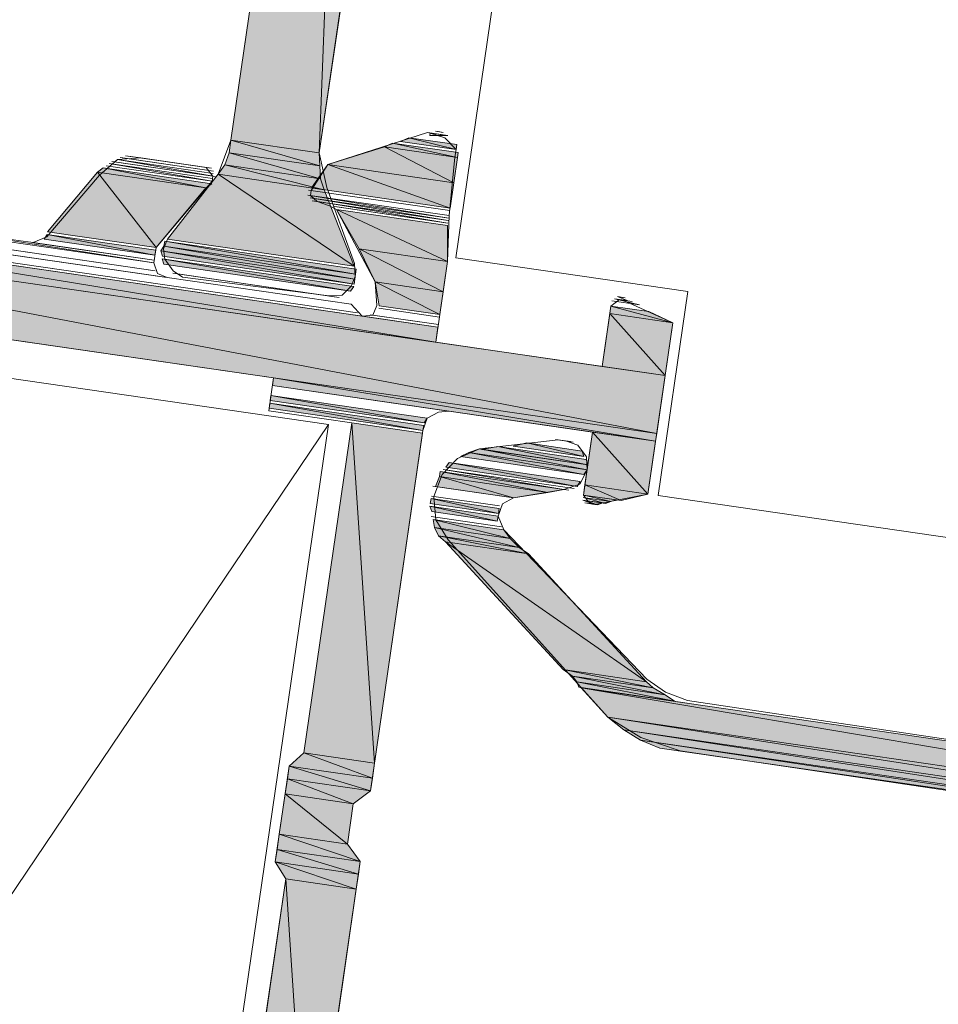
# Model space of a CAD drawing. Header units: millimetres. Extents: x 4446500 to 4448127, y 8380488 to 8381436.
# Tile 24 of 30: x 4448068 to 4448088, y 8381008 to 8381029. Entities that reach past the tile are written whole.
import ezdxf

# ---------------------------------------------------------------- set-up
doc = ezdxf.new("R2010")
doc.units = ezdxf.units.MM
doc.layers.add('Импорт в семействах', color=7, linetype='Continuous', lineweight=18)
doc.layers.add('Элементы узлов', color=7, linetype='Continuous', lineweight=18)

# ---------------------------------------------------------------- blocks, each defined once
blk = doc.blocks.new('Витражная стойка в сборе - Окно для витража_dwg-21250016-Разрез 2-2')
at = {"layer": 'Импорт в семействах'}
for points in [[(4448074.659, 8381025.946), (4448072.756, 8381026.222), (4448075.355, 8381044.109)], [(4448074.659, 8381025.946), (4448075.355, 8381044.109), (4448077.258, 8381043.832)], [(4448074.673, 8381025.666), (4448072.716, 8381025.951), (4448072.756, 8381026.222)], [(4448074.673, 8381025.666), (4448072.756, 8381026.222), (4448074.659, 8381025.946)], [(4448077.642, 8381025.845), (4448076.065, 8381026.075), (4448076.244, 8381026.16)], [(4448077.642, 8381025.845), (4448076.244, 8381026.16), (4448077.657, 8381025.954)], [(4448077.611, 8381026.017), (4448076.415, 8381026.191), (4448076.594, 8381026.275)], [(4448077.611, 8381026.017), (4448076.594, 8381026.275), (4448077.627, 8381026.125)], [(4448074.688, 8381025.386), (4448072.622, 8381025.687), (4448072.716, 8381025.951)], [(4448074.688, 8381025.386), (4448072.716, 8381025.951), (4448074.673, 8381025.666)], [(4448077.563, 8381025.302), (4448074.844, 8381025.697), (4448076.065, 8381026.075)], [(4448077.563, 8381025.302), (4448076.065, 8381026.075), (4448077.642, 8381025.845)], [(4448071.142, 8381023.904), (4448068.804, 8381024.244), (4448069.88, 8381025.53)], [(4448072.217, 8381025.19), (4448069.88, 8381025.53), (4448070.004, 8381025.623)], [(4448071.142, 8381023.904), (4448069.88, 8381025.53), (4448072.217, 8381025.19)], [(4448072.217, 8381025.19), (4448070.004, 8381025.623), (4448072.342, 8381025.283)], [(4448074.765, 8381025.153), (4448072.482, 8381025.485), (4448072.622, 8381025.687)], [(4448074.765, 8381025.153), (4448072.622, 8381025.687), (4448074.688, 8381025.386)], [(4448077.484, 8381024.758), (4448074.494, 8381025.193), (4448074.844, 8381025.697)], [(4448077.484, 8381024.758), (4448074.844, 8381025.697), (4448077.563, 8381025.302)], [(4448075.414, 8381023.505), (4448071.391, 8381024.089), (4448072.482, 8381025.485)], [(4448075.414, 8381023.505), (4448072.482, 8381025.485), (4448074.765, 8381025.153)], [(4448081.939, 8381019.892), (4448054.104, 8381023.937), (4448054.286, 8381025.187), (4448066.541, 8381022.841)], [(4448081.939, 8381019.892), (4448054.286, 8381025.187), (4448082.121, 8381021.142)], [(4448077.174, 8381021.861), (4448059.233, 8381024.468), (4448059.281, 8381024.795), (4448066.541, 8381023.605)], [(4448077.174, 8381021.861), (4448059.281, 8381024.795), (4448077.221, 8381022.188)], [(4448077.426, 8381023.601), (4448075.524, 8381023.877), (4448075.036, 8381024.726)], [(4448077.426, 8381023.601), (4448075.036, 8381024.726), (4448077.428, 8381024.378)], [(4448071.118, 8381023.74), (4448068.726, 8381024.088), (4448068.796, 8381024.189)], [(4448071.118, 8381023.74), (4448068.796, 8381024.189), (4448071.134, 8381023.849)], [(4448075.445, 8381023.334), (4448071.313, 8381023.934), (4448071.329, 8381024.043)], [(4448075.445, 8381023.334), (4448071.329, 8381024.043), (4448075.46, 8381023.442)], [(4448075.429, 8381023.225), (4448071.243, 8381023.833), (4448071.313, 8381023.934)], [(4448075.413, 8381023.116), (4448071.281, 8381023.717), (4448071.243, 8381023.833)], [(4448075.413, 8381023.116), (4448071.243, 8381023.833), (4448075.429, 8381023.225)], [(4448075.429, 8381023.225), (4448071.313, 8381023.934), (4448075.445, 8381023.334)], [(4448077.332, 8381022.948), (4448075.864, 8381023.162), (4448075.524, 8381023.877)], [(4448077.332, 8381022.948), (4448075.524, 8381023.877), (4448077.426, 8381023.601)], [(4448075.335, 8381022.961), (4448071.312, 8381023.546), (4448071.273, 8381023.662)], [(4448075.335, 8381022.961), (4448071.273, 8381023.662), (4448075.405, 8381023.062)], [(4448077.261, 8381022.46), (4448075.956, 8381022.649), (4448075.864, 8381023.162)], [(4448077.261, 8381022.46), (4448075.864, 8381023.162), (4448077.332, 8381022.948)], [(4448082.287, 8381022.284), (4448080.928, 8381022.482), (4448080.951, 8381022.644)], [(4448082.287, 8381022.284), (4448080.951, 8381022.644), (4448081.767, 8381022.526)], [(4448082.121, 8381021.142), (4448080.762, 8381021.34), (4448080.928, 8381022.482)], [(4448082.121, 8381021.142), (4448080.928, 8381022.482), (4448082.287, 8381022.284)], [(4448081.915, 8381019.729), (4448073.652, 8381020.93), (4448073.676, 8381021.093)], [(4448081.915, 8381019.729), (4448073.676, 8381021.093), (4448081.939, 8381019.892)], [(4448076.921, 8381020.121), (4448073.605, 8381020.603), (4448073.62, 8381020.712)], [(4448076.921, 8381020.121), (4448073.62, 8381020.712), (4448076.991, 8381020.222)], [(4448076.897, 8381019.958), (4448073.581, 8381020.44), (4448073.597, 8381020.549)], [(4448076.897, 8381019.958), (4448073.597, 8381020.549), (4448076.913, 8381020.067)], [(4448075.854, 8381012.782), (4448074.332, 8381013.003), (4448075.367, 8381020.125)], [(4448075.854, 8381012.782), (4448075.367, 8381020.125), (4448076.889, 8381019.904)], [(4448081.749, 8381018.587), (4448080.39, 8381018.784), (4448080.556, 8381019.926)], [(4448081.749, 8381018.587), (4448080.556, 8381019.926), (4448081.915, 8381019.729)], [(4448080.438, 8381019.111), (4448077.883, 8381019.482), (4448078.116, 8381019.56)], [(4448080.438, 8381019.111), (4448078.116, 8381019.56), (4448080.454, 8381019.22)], [(4448080.454, 8381019.22), (4448078.17, 8381019.552), (4448078.512, 8381019.613)], [(4448080.454, 8381019.22), (4448078.512, 8381019.613), (4448080.415, 8381019.336)], [(4448080.368, 8381019.398), (4448078.846, 8381019.62), (4448079.134, 8381019.689)], [(4448080.368, 8381019.398), (4448079.134, 8381019.689), (4448080.33, 8381019.515)], [(4448080.368, 8381019.01), (4448077.704, 8381019.397), (4448077.883, 8381019.482)], [(4448080.368, 8381019.01), (4448077.883, 8381019.482), (4448080.438, 8381019.111)], [(4448080.219, 8381018.754), (4448077.392, 8381019.165), (4448077.463, 8381019.266)], [(4448080.219, 8381018.754), (4448077.463, 8381019.266), (4448080.289, 8381018.855)], [(4448078.851, 8381018.509), (4448077.166, 8381018.753), (4448077.252, 8381018.963)], [(4448079.59, 8381018.623), (4448077.252, 8381018.963), (4448077.268, 8381019.072)], [(4448078.851, 8381018.509), (4448077.252, 8381018.963), (4448079.59, 8381018.623)], [(4448079.59, 8381018.623), (4448077.268, 8381019.072), (4448079.932, 8381018.685)], [(4448081.174, 8381018.449), (4448080.359, 8381018.567), (4448080.39, 8381018.784)], [(4448081.174, 8381018.449), (4448080.39, 8381018.784), (4448081.749, 8381018.587)], [(4448080.832, 8381018.387), (4448080.351, 8381018.513), (4448080.949, 8381018.426)], [(4448080.949, 8381018.426), (4448080.359, 8381018.567), (4448081.065, 8381018.464)], [(4448078.501, 8381018.004), (4448077.087, 8381018.21), (4448077.049, 8381018.327)], [(4448078.501, 8381018.004), (4448077.049, 8381018.327), (4448078.516, 8381018.114)], [(4448078.524, 8381018.167), (4448077.056, 8381018.381), (4448077.072, 8381018.49)], [(4448078.524, 8381018.167), (4448077.072, 8381018.49), (4448078.54, 8381018.276)], [(4448080.661, 8381018.357), (4448080.397, 8381018.45), (4448080.778, 8381018.395)], [(4448078.779, 8381017.631), (4448077.148, 8381017.868), (4448077.118, 8381018.039)], [(4448078.779, 8381017.631), (4448077.118, 8381018.039), (4448078.64, 8381017.818)], [(4448078.973, 8381017.436), (4448077.233, 8381017.689), (4448077.148, 8381017.868)], [(4448078.973, 8381017.436), (4448077.148, 8381017.868), (4448078.779, 8381017.631)], [(4448079.175, 8381017.296), (4448077.381, 8381017.556), (4448077.233, 8381017.689)], [(4448079.175, 8381017.296), (4448077.233, 8381017.689), (4448078.973, 8381017.436)], [(4448081.716, 8381014.539), (4448079.922, 8381014.8), (4448077.381, 8381017.556)], [(4448081.716, 8381014.539), (4448077.381, 8381017.556), (4448079.175, 8381017.296)], [(4448081.864, 8381014.407), (4448080.124, 8381014.66), (4448079.922, 8381014.8)], [(4448081.864, 8381014.407), (4448079.922, 8381014.8), (4448081.716, 8381014.539)], [(4448082.12, 8381014.259), (4448080.217, 8381014.536), (4448080.124, 8381014.66)], [(4448082.12, 8381014.259), (4448080.124, 8381014.66), (4448081.864, 8381014.407)], [(4448082.321, 8381014.118), (4448080.255, 8381014.419), (4448080.217, 8381014.536)], [(4448082.321, 8381014.118), (4448080.217, 8381014.536), (4448082.12, 8381014.259)], [(4448102.955, 8381010.564), (4448080.883, 8381013.772), (4448080.31, 8381014.411)], [(4448102.955, 8381010.564), (4448080.31, 8381014.411), (4448103.034, 8381011.108)], [(4448102.923, 8381010.347), (4448081.232, 8381013.499), (4448080.883, 8381013.772)], [(4448102.923, 8381010.347), (4448080.883, 8381013.772), (4448102.955, 8381010.564)], [(4448102.9, 8381010.184), (4448081.589, 8381013.281), (4448081.232, 8381013.499)], [(4448102.9, 8381010.184), (4448081.232, 8381013.499), (4448102.923, 8381010.347)], [(4448102.884, 8381010.075), (4448082.008, 8381013.109), (4448081.589, 8381013.281)], [(4448102.884, 8381010.075), (4448081.589, 8381013.281), (4448102.9, 8381010.184)], [(4448075.807, 8381012.456), (4448074.013, 8381012.717), (4448074.332, 8381013.003)], [(4448075.807, 8381012.456), (4448074.332, 8381013.003), (4448075.854, 8381012.782)], [(4448075.767, 8381012.184), (4448073.973, 8381012.445), (4448074.013, 8381012.717)], [(4448075.767, 8381012.184), (4448074.013, 8381012.717), (4448075.807, 8381012.456)], [(4448075.394, 8381011.906), (4448073.926, 8381012.119), (4448073.973, 8381012.445)], [(4448075.394, 8381011.906), (4448073.973, 8381012.445), (4448075.767, 8381012.184)], [(4448075.267, 8381011.036), (4448073.799, 8381011.249), (4448073.926, 8381012.119)], [(4448075.267, 8381011.036), (4448073.926, 8381012.119), (4448075.394, 8381011.906)], [(4448075.546, 8381010.662), (4448073.752, 8381010.923), (4448073.799, 8381011.249)], [(4448075.546, 8381010.662), (4448073.799, 8381011.249), (4448075.267, 8381011.036)], [(4448075.506, 8381010.39), (4448073.712, 8381010.651), (4448073.752, 8381010.923)], [(4448075.506, 8381010.39), (4448073.752, 8381010.923), (4448075.546, 8381010.662)], [(4448075.459, 8381010.064), (4448073.937, 8381010.285), (4448073.712, 8381010.651)], [(4448075.459, 8381010.064), (4448073.712, 8381010.651), (4448075.506, 8381010.39)], [(4448074.424, 8381002.942), (4448072.902, 8381003.164), (4448073.937, 8381010.285)], [(4448074.424, 8381002.942), (4448073.937, 8381010.285), (4448075.459, 8381010.064)]]:
    blk.add_hatch(color=256, dxfattribs=at).paths.add_polyline_path(points)
for p, q in [((4448072.756, 8381026.222), (4448075.355, 8381044.109)), ((4448075.355, 8381044.109), (4448074.659, 8381025.946)), ((4448074.659, 8381025.946), (4448075.355, 8381044.109)), ((4448077.258, 8381043.832), (4448074.659, 8381025.946)), ((4448072.716, 8381025.951), (4448072.756, 8381026.222)), ((4448074.659, 8381025.946), (4448072.756, 8381026.222)), ((4448072.756, 8381026.222), (4448074.673, 8381025.666)), ((4448074.673, 8381025.666), (4448072.756, 8381026.222)), ((4448072.756, 8381026.222), (4448074.659, 8381025.946)), ((4448076.065, 8381026.075), (4448076.244, 8381026.16)), ((4448076.244, 8381026.16), (4448077.642, 8381025.845)), ((4448077.642, 8381025.845), (4448076.244, 8381026.16)), ((4448076.244, 8381026.16), (4448077.657, 8381025.954)), ((4448076.415, 8381026.191), (4448076.594, 8381026.275)), ((4448077.611, 8381026.017), (4448076.415, 8381026.191)), ((4448076.594, 8381026.275), (4448077.611, 8381026.017)), ((4448077.611, 8381026.017), (4448076.594, 8381026.275)), ((4448076.594, 8381026.275), (4448077.627, 8381026.125)), ((4448072.622, 8381025.687), (4448072.716, 8381025.951)), ((4448074.673, 8381025.666), (4448072.716, 8381025.951)), ((4448072.716, 8381025.951), (4448074.688, 8381025.386)), ((4448074.688, 8381025.386), (4448072.716, 8381025.951)), ((4448072.716, 8381025.951), (4448074.673, 8381025.666)), ((4448074.659, 8381025.946), (4448074.673, 8381025.666)), ((4448074.844, 8381025.697), (4448076.065, 8381026.075)), ((4448077.642, 8381025.845), (4448076.065, 8381026.075)), ((4448076.065, 8381026.075), (4448077.563, 8381025.302)), ((4448077.563, 8381025.302), (4448076.065, 8381026.075)), ((4448076.065, 8381026.075), (4448077.642, 8381025.845)), ((4448077.627, 8381026.125), (4448077.611, 8381026.017)), ((4448077.657, 8381025.954), (4448077.642, 8381025.845)), ((4448077.642, 8381025.845), (4448077.563, 8381025.302)), ((4448068.804, 8381024.244), (4448069.88, 8381025.53)), ((4448069.88, 8381025.53), (4448070.004, 8381025.623)), ((4448072.217, 8381025.19), (4448069.88, 8381025.53)), ((4448069.88, 8381025.53), (4448071.142, 8381023.904)), ((4448071.142, 8381023.904), (4448069.88, 8381025.53)), ((4448069.88, 8381025.53), (4448072.217, 8381025.19)), ((4448070.004, 8381025.623), (4448072.217, 8381025.19)), ((4448072.217, 8381025.19), (4448070.004, 8381025.623)), ((4448070.004, 8381025.623), (4448072.342, 8381025.283)), ((4448072.482, 8381025.485), (4448072.622, 8381025.687)), ((4448074.688, 8381025.386), (4448072.622, 8381025.687)), ((4448072.622, 8381025.687), (4448074.765, 8381025.153)), ((4448074.765, 8381025.153), (4448072.622, 8381025.687)), ((4448072.622, 8381025.687), (4448074.688, 8381025.386)), ((4448074.494, 8381025.193), (4448074.844, 8381025.697)), ((4448074.673, 8381025.666), (4448074.688, 8381025.386)), ((4448077.563, 8381025.302), (4448074.844, 8381025.697)), ((4448074.844, 8381025.697), (4448077.484, 8381024.758)), ((4448077.484, 8381024.758), (4448074.844, 8381025.697)), ((4448074.844, 8381025.697), (4448077.563, 8381025.302)), ((4448071.391, 8381024.089), (4448072.482, 8381025.485)), ((4448074.765, 8381025.153), (4448072.482, 8381025.485)), ((4448072.482, 8381025.485), (4448075.414, 8381023.505)), ((4448075.414, 8381023.505), (4448072.482, 8381025.485)), ((4448072.482, 8381025.485), (4448074.765, 8381025.153)), ((4448074.688, 8381025.386), (4448074.765, 8381025.153)), ((4448077.563, 8381025.302), (4448077.484, 8381024.758)), ((4448081.939, 8381019.892), (4448054.286, 8381025.187)), ((4448054.286, 8381025.187), (4448082.121, 8381021.142)), ((4448072.217, 8381025.19), (4448071.142, 8381023.904)), ((4448072.342, 8381025.283), (4448072.217, 8381025.19)), ((4448077.484, 8381024.758), (4448074.494, 8381025.193)), ((4448074.765, 8381025.153), (4448075.414, 8381023.505)), ((4448077.174, 8381021.861), (4448059.281, 8381024.795)), ((4448059.281, 8381024.795), (4448077.221, 8381022.188)), ((4448075.524, 8381023.877), (4448075.036, 8381024.726)), ((4448075.036, 8381024.726), (4448077.426, 8381023.601)), ((4448077.426, 8381023.601), (4448075.036, 8381024.726)), ((4448075.036, 8381024.726), (4448077.428, 8381024.378)), ((4448077.174, 8381021.861), (4448059.233, 8381024.468)), ((4448071.142, 8381023.904), (4448068.804, 8381024.244)), ((4448077.428, 8381024.378), (4448077.426, 8381023.601)), ((4448068.726, 8381024.088), (4448068.796, 8381024.189)), ((4448071.118, 8381023.74), (4448068.726, 8381024.088)), ((4448068.796, 8381024.189), (4448071.118, 8381023.74)), ((4448071.118, 8381023.74), (4448068.796, 8381024.189)), ((4448068.796, 8381024.189), (4448071.134, 8381023.849)), ((4448071.313, 8381023.934), (4448071.329, 8381024.043)), ((4448071.329, 8381024.043), (4448075.445, 8381023.334)), ((4448075.445, 8381023.334), (4448071.329, 8381024.043)), ((4448071.329, 8381024.043), (4448075.46, 8381023.442)), ((4448075.414, 8381023.505), (4448071.391, 8381024.089)), ((4448081.939, 8381019.892), (4448054.104, 8381023.937)), ((4448071.134, 8381023.849), (4448071.118, 8381023.74)), ((4448071.243, 8381023.833), (4448071.313, 8381023.934)), ((4448075.429, 8381023.225), (4448071.243, 8381023.833)), ((4448071.281, 8381023.717), (4448071.243, 8381023.833)), ((4448071.243, 8381023.833), (4448075.413, 8381023.116)), ((4448075.413, 8381023.116), (4448071.243, 8381023.833)), ((4448071.243, 8381023.833), (4448075.429, 8381023.225)), ((4448075.445, 8381023.334), (4448071.313, 8381023.934)), ((4448071.313, 8381023.934), (4448075.429, 8381023.225)), ((4448075.429, 8381023.225), (4448071.313, 8381023.934)), ((4448071.313, 8381023.934), (4448075.445, 8381023.334)), ((4448077.426, 8381023.601), (4448075.524, 8381023.877)), ((4448075.864, 8381023.162), (4448075.524, 8381023.877)), ((4448075.524, 8381023.877), (4448077.332, 8381022.948)), ((4448077.332, 8381022.948), (4448075.524, 8381023.877)), ((4448075.524, 8381023.877), (4448077.426, 8381023.601)), ((4448066.541, 8381023.605), (4448077.174, 8381021.861)), ((4448071.312, 8381023.546), (4448071.273, 8381023.662)), ((4448071.273, 8381023.662), (4448075.335, 8381022.961)), ((4448075.335, 8381022.961), (4448071.273, 8381023.662)), ((4448071.273, 8381023.662), (4448075.405, 8381023.062)), ((4448075.413, 8381023.116), (4448071.281, 8381023.717)), ((4448077.426, 8381023.601), (4448077.332, 8381022.948)), ((4448075.335, 8381022.961), (4448071.312, 8381023.546)), ((4448075.46, 8381023.442), (4448075.445, 8381023.334)), ((4448075.429, 8381023.225), (4448075.413, 8381023.116)), ((4448075.445, 8381023.334), (4448075.429, 8381023.225)), ((4448075.405, 8381023.062), (4448075.335, 8381022.961)), ((4448077.332, 8381022.948), (4448075.864, 8381023.162)), ((4448075.956, 8381022.649), (4448075.864, 8381023.162)), ((4448075.864, 8381023.162), (4448077.261, 8381022.46)), ((4448077.261, 8381022.46), (4448075.864, 8381023.162)), ((4448075.864, 8381023.162), (4448077.332, 8381022.948)), ((4448066.541, 8381022.841), (4448081.939, 8381019.892)), ((4448077.332, 8381022.948), (4448077.261, 8381022.46)), ((4448077.261, 8381022.46), (4448075.956, 8381022.649)), ((4448080.928, 8381022.482), (4448080.951, 8381022.644)), ((4448080.951, 8381022.644), (4448082.287, 8381022.284)), ((4448082.287, 8381022.284), (4448080.951, 8381022.644)), ((4448080.951, 8381022.644), (4448081.767, 8381022.526)), ((4448080.762, 8381021.34), (4448080.928, 8381022.482)), ((4448082.287, 8381022.284), (4448080.928, 8381022.482)), ((4448080.928, 8381022.482), (4448082.121, 8381021.142)), ((4448082.121, 8381021.142), (4448080.928, 8381022.482)), ((4448080.928, 8381022.482), (4448082.287, 8381022.284)), ((4448081.767, 8381022.526), (4448082.287, 8381022.284)), ((4448077.221, 8381022.188), (4448077.174, 8381021.861)), ((4448082.287, 8381022.284), (4448082.121, 8381021.142)), ((4448082.121, 8381021.142), (4448080.762, 8381021.34)), ((4448073.652, 8381020.93), (4448073.676, 8381021.093)), ((4448073.676, 8381021.093), (4448081.915, 8381019.729)), ((4448081.915, 8381019.729), (4448073.676, 8381021.093)), ((4448073.676, 8381021.093), (4448081.939, 8381019.892)), ((4448082.121, 8381021.142), (4448081.939, 8381019.892)), ((4448081.915, 8381019.729), (4448073.652, 8381020.93)), ((4448073.605, 8381020.603), (4448073.62, 8381020.712)), ((4448073.62, 8381020.712), (4448076.921, 8381020.121)), ((4448076.921, 8381020.121), (4448073.62, 8381020.712)), ((4448073.62, 8381020.712), (4448076.991, 8381020.222)), ((4448073.581, 8381020.44), (4448073.597, 8381020.549)), ((4448076.897, 8381019.958), (4448073.581, 8381020.44)), ((4448073.597, 8381020.549), (4448076.897, 8381019.958)), ((4448076.897, 8381019.958), (4448073.597, 8381020.549)), ((4448073.597, 8381020.549), (4448076.913, 8381020.067)), ((4448076.921, 8381020.121), (4448073.605, 8381020.603)), ((4448076.991, 8381020.222), (4448076.921, 8381020.121)), ((4448074.332, 8381013.003), (4448075.367, 8381020.125)), ((4448075.367, 8381020.125), (4448075.854, 8381012.782)), ((4448075.854, 8381012.782), (4448075.367, 8381020.125)), ((4448075.367, 8381020.125), (4448076.889, 8381019.904)), ((4448076.913, 8381020.067), (4448076.897, 8381019.958)), ((4448076.889, 8381019.904), (4448075.854, 8381012.782)), ((4448080.39, 8381018.784), (4448080.556, 8381019.926)), ((4448080.556, 8381019.926), (4448081.749, 8381018.587)), ((4448081.749, 8381018.587), (4448080.556, 8381019.926)), ((4448080.556, 8381019.926), (4448081.915, 8381019.729)), ((4448081.939, 8381019.892), (4448081.915, 8381019.729)), ((4448077.883, 8381019.482), (4448078.116, 8381019.56)), ((4448078.116, 8381019.56), (4448080.438, 8381019.111)), ((4448080.438, 8381019.111), (4448078.116, 8381019.56)), ((4448078.116, 8381019.56), (4448080.454, 8381019.22)), ((4448078.17, 8381019.552), (4448078.512, 8381019.613)), ((4448078.512, 8381019.613), (4448080.454, 8381019.22)), ((4448080.454, 8381019.22), (4448078.512, 8381019.613)), ((4448078.512, 8381019.613), (4448080.415, 8381019.336)), ((4448078.846, 8381019.62), (4448079.134, 8381019.689)), ((4448080.368, 8381019.398), (4448078.846, 8381019.62)), ((4448079.134, 8381019.689), (4448080.368, 8381019.398)), ((4448080.368, 8381019.398), (4448079.134, 8381019.689)), ((4448079.134, 8381019.689), (4448080.33, 8381019.515)), ((4448081.915, 8381019.729), (4448081.749, 8381018.587)), ((4448077.704, 8381019.397), (4448077.883, 8381019.482)), ((4448080.368, 8381019.01), (4448077.704, 8381019.397)), ((4448080.438, 8381019.111), (4448077.883, 8381019.482)), ((4448077.883, 8381019.482), (4448080.368, 8381019.01)), ((4448080.368, 8381019.01), (4448077.883, 8381019.482)), ((4448077.883, 8381019.482), (4448080.438, 8381019.111)), ((4448080.454, 8381019.22), (4448078.17, 8381019.552)), ((4448080.33, 8381019.515), (4448080.368, 8381019.398)), ((4448077.392, 8381019.165), (4448077.463, 8381019.266)), ((4448080.219, 8381018.754), (4448077.392, 8381019.165)), ((4448077.463, 8381019.266), (4448080.219, 8381018.754)), ((4448080.219, 8381018.754), (4448077.463, 8381019.266)), ((4448077.463, 8381019.266), (4448080.289, 8381018.855)), ((4448080.415, 8381019.336), (4448080.454, 8381019.22)), ((4448080.454, 8381019.22), (4448080.438, 8381019.111)), ((4448077.166, 8381018.753), (4448077.252, 8381018.963)), ((4448077.252, 8381018.963), (4448077.268, 8381019.072)), ((4448079.59, 8381018.623), (4448077.252, 8381018.963)), ((4448077.252, 8381018.963), (4448078.851, 8381018.509)), ((4448078.851, 8381018.509), (4448077.252, 8381018.963)), ((4448077.252, 8381018.963), (4448079.59, 8381018.623)), ((4448077.268, 8381019.072), (4448079.59, 8381018.623)), ((4448079.59, 8381018.623), (4448077.268, 8381019.072)), ((4448077.268, 8381019.072), (4448079.932, 8381018.685)), ((4448080.438, 8381019.111), (4448080.368, 8381019.01)), ((4448078.851, 8381018.509), (4448077.166, 8381018.753)), ((4448080.289, 8381018.855), (4448080.219, 8381018.754)), ((4448080.359, 8381018.567), (4448080.39, 8381018.784)), ((4448081.749, 8381018.587), (4448080.39, 8381018.784)), ((4448080.39, 8381018.784), (4448081.174, 8381018.449)), ((4448081.174, 8381018.449), (4448080.39, 8381018.784)), ((4448080.39, 8381018.784), (4448081.749, 8381018.587)), ((4448079.59, 8381018.623), (4448078.851, 8381018.509)), ((4448079.932, 8381018.685), (4448079.59, 8381018.623)), ((4448080.832, 8381018.387), (4448080.351, 8381018.513)), ((4448080.351, 8381018.513), (4448080.949, 8381018.426)), ((4448081.174, 8381018.449), (4448080.359, 8381018.567)), ((4448080.949, 8381018.426), (4448080.359, 8381018.567)), ((4448080.359, 8381018.567), (4448081.065, 8381018.464)), ((4448081.749, 8381018.587), (4448081.174, 8381018.449)), ((4448077.087, 8381018.21), (4448077.049, 8381018.327)), ((4448077.049, 8381018.327), (4448078.501, 8381018.004)), ((4448078.501, 8381018.004), (4448077.049, 8381018.327)), ((4448077.049, 8381018.327), (4448078.516, 8381018.114)), ((4448077.056, 8381018.381), (4448077.072, 8381018.49)), ((4448078.524, 8381018.167), (4448077.056, 8381018.381)), ((4448077.072, 8381018.49), (4448078.524, 8381018.167)), ((4448078.524, 8381018.167), (4448077.072, 8381018.49)), ((4448077.072, 8381018.49), (4448078.54, 8381018.276)), ((4448080.661, 8381018.357), (4448080.397, 8381018.45)), ((4448080.397, 8381018.45), (4448080.778, 8381018.395)), ((4448080.778, 8381018.395), (4448080.661, 8381018.357)), ((4448080.949, 8381018.426), (4448080.832, 8381018.387)), ((4448081.065, 8381018.464), (4448080.949, 8381018.426)), ((4448078.501, 8381018.004), (4448077.087, 8381018.21)), ((4448078.516, 8381018.114), (4448078.501, 8381018.004)), ((4448078.54, 8381018.276), (4448078.524, 8381018.167)), ((4448077.148, 8381017.868), (4448077.118, 8381018.039)), ((4448077.118, 8381018.039), (4448078.779, 8381017.631)), ((4448078.779, 8381017.631), (4448077.118, 8381018.039)), ((4448077.118, 8381018.039), (4448078.64, 8381017.818)), ((4448078.779, 8381017.631), (4448077.148, 8381017.868)), ((4448077.233, 8381017.689), (4448077.148, 8381017.868)), ((4448077.148, 8381017.868), (4448078.973, 8381017.436)), ((4448078.973, 8381017.436), (4448077.148, 8381017.868)), ((4448077.148, 8381017.868), (4448078.779, 8381017.631)), ((4448078.973, 8381017.436), (4448077.233, 8381017.689)), ((4448077.381, 8381017.556), (4448077.233, 8381017.689)), ((4448077.233, 8381017.689), (4448079.175, 8381017.296)), ((4448079.175, 8381017.296), (4448077.233, 8381017.689)), ((4448077.233, 8381017.689), (4448078.973, 8381017.436)), ((4448078.64, 8381017.818), (4448078.779, 8381017.631)), ((4448079.175, 8381017.296), (4448077.381, 8381017.556)), ((4448079.922, 8381014.8), (4448077.381, 8381017.556)), ((4448077.381, 8381017.556), (4448081.716, 8381014.539)), ((4448081.716, 8381014.539), (4448077.381, 8381017.556)), ((4448077.381, 8381017.556), (4448079.175, 8381017.296)), ((4448078.779, 8381017.631), (4448078.973, 8381017.436)), ((4448078.973, 8381017.436), (4448079.175, 8381017.296)), ((4448079.175, 8381017.296), (4448081.716, 8381014.539)), ((4448081.716, 8381014.539), (4448079.922, 8381014.8)), ((4448080.124, 8381014.66), (4448079.922, 8381014.8)), ((4448079.922, 8381014.8), (4448081.864, 8381014.407)), ((4448081.864, 8381014.407), (4448079.922, 8381014.8)), ((4448079.922, 8381014.8), (4448081.716, 8381014.539)), ((4448081.864, 8381014.407), (4448080.124, 8381014.66)), ((4448080.217, 8381014.536), (4448080.124, 8381014.66)), ((4448080.124, 8381014.66), (4448082.12, 8381014.259)), ((4448082.12, 8381014.259), (4448080.124, 8381014.66)), ((4448080.124, 8381014.66), (4448081.864, 8381014.407)), ((4448082.12, 8381014.259), (4448080.217, 8381014.536)), ((4448080.255, 8381014.419), (4448080.217, 8381014.536)), ((4448080.217, 8381014.536), (4448082.321, 8381014.118)), ((4448082.321, 8381014.118), (4448080.217, 8381014.536)), ((4448080.217, 8381014.536), (4448082.12, 8381014.259)), ((4448081.716, 8381014.539), (4448081.864, 8381014.407)), ((4448082.321, 8381014.118), (4448080.255, 8381014.419)), ((4448080.883, 8381013.772), (4448080.31, 8381014.411)), ((4448080.31, 8381014.411), (4448102.955, 8381010.564)), ((4448102.955, 8381010.564), (4448080.31, 8381014.411)), ((4448080.31, 8381014.411), (4448103.034, 8381011.108)), ((4448081.864, 8381014.407), (4448082.12, 8381014.259)), ((4448082.12, 8381014.259), (4448082.321, 8381014.118)), ((4448102.955, 8381010.564), (4448080.883, 8381013.772)), ((4448081.232, 8381013.499), (4448080.883, 8381013.772)), ((4448080.883, 8381013.772), (4448102.923, 8381010.347)), ((4448102.923, 8381010.347), (4448080.883, 8381013.772)), ((4448080.883, 8381013.772), (4448102.955, 8381010.564)), ((4448102.923, 8381010.347), (4448081.232, 8381013.499)), ((4448081.589, 8381013.281), (4448081.232, 8381013.499)), ((4448081.232, 8381013.499), (4448102.9, 8381010.184)), ((4448102.9, 8381010.184), (4448081.232, 8381013.499)), ((4448081.232, 8381013.499), (4448102.923, 8381010.347)), ((4448102.9, 8381010.184), (4448081.589, 8381013.281)), ((4448082.008, 8381013.109), (4448081.589, 8381013.281)), ((4448081.589, 8381013.281), (4448102.884, 8381010.075)), ((4448102.884, 8381010.075), (4448081.589, 8381013.281)), ((4448081.589, 8381013.281), (4448102.9, 8381010.184)), ((4448074.013, 8381012.717), (4448074.332, 8381013.003)), ((4448075.854, 8381012.782), (4448074.332, 8381013.003)), ((4448074.332, 8381013.003), (4448075.807, 8381012.456)), ((4448075.807, 8381012.456), (4448074.332, 8381013.003)), ((4448074.332, 8381013.003), (4448075.854, 8381012.782)), ((4448102.884, 8381010.075), (4448082.008, 8381013.109)), ((4448075.854, 8381012.782), (4448075.807, 8381012.456)), ((4448073.973, 8381012.445), (4448074.013, 8381012.717)), ((4448075.807, 8381012.456), (4448074.013, 8381012.717)), ((4448074.013, 8381012.717), (4448075.767, 8381012.184)), ((4448075.767, 8381012.184), (4448074.013, 8381012.717)), ((4448074.013, 8381012.717), (4448075.807, 8381012.456)), ((4448073.926, 8381012.119), (4448073.973, 8381012.445)), ((4448075.767, 8381012.184), (4448073.973, 8381012.445)), ((4448073.973, 8381012.445), (4448075.394, 8381011.906)), ((4448075.394, 8381011.906), (4448073.973, 8381012.445)), ((4448073.973, 8381012.445), (4448075.767, 8381012.184)), ((4448075.807, 8381012.456), (4448075.767, 8381012.184)), ((4448075.767, 8381012.184), (4448075.394, 8381011.906)), ((4448073.799, 8381011.249), (4448073.926, 8381012.119)), ((4448075.394, 8381011.906), (4448073.926, 8381012.119)), ((4448073.926, 8381012.119), (4448075.267, 8381011.036)), ((4448075.267, 8381011.036), (4448073.926, 8381012.119)), ((4448073.926, 8381012.119), (4448075.394, 8381011.906)), ((4448075.394, 8381011.906), (4448075.267, 8381011.036)), ((4448073.752, 8381010.923), (4448073.799, 8381011.249)), ((4448075.267, 8381011.036), (4448073.799, 8381011.249)), ((4448073.799, 8381011.249), (4448075.546, 8381010.662)), ((4448075.546, 8381010.662), (4448073.799, 8381011.249)), ((4448073.799, 8381011.249), (4448075.267, 8381011.036)), ((4448073.712, 8381010.651), (4448073.752, 8381010.923)), ((4448075.546, 8381010.662), (4448073.752, 8381010.923)), ((4448073.752, 8381010.923), (4448075.506, 8381010.39)), ((4448075.506, 8381010.39), (4448073.752, 8381010.923)), ((4448073.752, 8381010.923), (4448075.546, 8381010.662)), ((4448075.267, 8381011.036), (4448075.546, 8381010.662)), ((4448075.506, 8381010.39), (4448073.712, 8381010.651)), ((4448073.937, 8381010.285), (4448073.712, 8381010.651)), ((4448073.712, 8381010.651), (4448075.459, 8381010.064)), ((4448075.459, 8381010.064), (4448073.712, 8381010.651)), ((4448073.712, 8381010.651), (4448075.506, 8381010.39)), ((4448075.546, 8381010.662), (4448075.506, 8381010.39)), ((4448072.902, 8381003.164), (4448073.937, 8381010.285)), ((4448075.459, 8381010.064), (4448073.937, 8381010.285)), ((4448073.937, 8381010.285), (4448074.424, 8381002.942)), ((4448074.424, 8381002.942), (4448073.937, 8381010.285)), ((4448073.937, 8381010.285), (4448075.459, 8381010.064)), ((4448075.506, 8381010.39), (4448075.459, 8381010.064)), ((4448075.459, 8381010.064), (4448074.424, 8381002.942))]:
    blk.add_line(p, q, dxfattribs=at)
at = {"layer": 'Импорт в семействах', "color": 9, "true_color": 0xc0c0c0}
blk.add_line((4448056.749, 8380993.243), (4448074.862, 8381020.088), dxfattribs=at)
at = {"layer": 'Импорт в семействах', "flags": 128}
for points in [[(4448081.595, 8381051.14), (4448082.628, 8381050.99), (4448082.336, 8381048.978), (4448081.303, 8381049.128), (4448077.605, 8381023.686), (4448082.607, 8381022.959), (4448081.967, 8381018.555), (4448089.741, 8381017.425), (4448094.948, 8381053.252), (4448082.172, 8381055.108)], [(4448077.223, 8381026.406), (4448077.332, 8381026.39), (4448077.169, 8381026.414), (4448077.223, 8381026.406), (4448077.332, 8381026.39)], [(4448074.431, 8381025.146), (4448077.476, 8381024.704), (4448074.431, 8381025.146), (4448077.476, 8381024.704)], [(4448060.912, 8381024.558), (4448075.59, 8381022.425), (4448060.912, 8381024.558), (4448060.857, 8381024.566), (4448075.59, 8381022.425), (4448060.966, 8381024.55), (4448075.536, 8381022.433), (4448060.912, 8381024.558), (4448060.966, 8381024.55), (4448075.536, 8381022.433), (4448060.966, 8381024.55), (4448075.536, 8381022.433), (4448060.912, 8381024.558), (4448075.536, 8381022.433)], [(4448061.083, 8381024.588), (4448075.489, 8381022.494), (4448061.028, 8381024.596), (4448061.083, 8381024.588), (4448075.489, 8381022.494)], [(4448065.471, 8381024.228), (4448071.125, 8381023.406), (4448065.417, 8381024.236), (4448065.471, 8381024.228), (4448071.125, 8381023.406)], [(4448068.547, 8381024.003), (4448071.103, 8381023.632), (4448068.439, 8381024.019), (4448068.547, 8381024.003), (4448071.103, 8381023.632)], [(4448071.506, 8381023.351), (4448074.985, 8381022.845), (4448071.615, 8381023.335), (4448071.506, 8381023.351), (4448075.094, 8381022.829), (4448074.985, 8381022.845)], [(4448075.948, 8381022.594), (4448077.253, 8381022.405), (4448075.948, 8381022.594), (4448077.253, 8381022.405)], [(4448075.815, 8381022.447), (4448077.229, 8381022.242), (4448075.761, 8381022.455), (4448075.815, 8381022.447), (4448077.229, 8381022.242)], [(4448074.862, 8381020.088), (4448070.666, 8380991.221), (4448056.749, 8380993.243), (4448060.945, 8381022.11)], [(4448073.652, 8381020.93), (4448077.349, 8381020.392), (4448073.652, 8381020.93), (4448077.457, 8381020.376), (4448077.349, 8381020.392)], [(4448078.17, 8381019.552), (4448080.454, 8381019.22), (4448078.116, 8381019.56), (4448078.17, 8381019.552), (4448080.454, 8381019.22)], [(4448077.704, 8381019.397), (4448080.368, 8381019.01), (4448077.704, 8381019.397), (4448080.368, 8381019.01)], [(4448077.883, 8381019.482), (4448080.438, 8381019.111), (4448077.883, 8381019.482), (4448080.438, 8381019.111)], [(4448077.08, 8381018.544), (4448078.548, 8381018.331), (4448077.08, 8381018.544), (4448078.548, 8381018.331)], [(4448080.359, 8381018.567), (4448081.065, 8381018.464), (4448080.359, 8381018.567), (4448081.174, 8381018.449), (4448081.065, 8381018.464)], [(4448077.049, 8381018.327), (4448078.516, 8381018.114), (4448077.049, 8381018.327), (4448078.516, 8381018.114)], [(4448077.071, 8381018.101), (4448078.593, 8381017.88), (4448077.071, 8381018.101), (4448078.593, 8381017.88)], [(4448080.255, 8381014.419), (4448082.593, 8381014.079), (4448080.31, 8381014.411), (4448080.255, 8381014.419), (4448082.593, 8381014.079)]]:
    blk.add_lwpolyline(points, close=True, dxfattribs=at)
for points in [[(4448075.355, 8381044.109), (4448072.756, 8381026.222), (4448072.482, 8381025.485), (4448071.391, 8381024.089), (4448071.305, 8381023.88), (4448071.328, 8381023.654), (4448071.514, 8381023.405), (4448071.715, 8381023.265), (4448074.876, 8381022.861), (4448075.156, 8381022.876), (4448075.351, 8381023.07), (4448075.437, 8381023.28), (4448075.422, 8381023.559), (4448074.828, 8381025.2), (4448074.659, 8381025.946), (4448077.312, 8381043.824)], [(4448080.607, 8381018.365), (4448081.749, 8381018.587), (4448082.287, 8381022.284), (4448081.192, 8381022.776), (4448081.138, 8381022.784), (4448080.951, 8381022.644), (4448080.762, 8381021.34), (4448077.174, 8381021.861), (4448077.426, 8381023.601), (4448077.46, 8381024.595), (4448077.587, 8381025.853), (4448077.611, 8381026.017), (4448077.371, 8381026.273), (4448077.053, 8381026.376), (4448077.045, 8381026.321), (4448077.433, 8381026.32), (4448076.998, 8381026.384), (4448077.053, 8381026.376), (4448077.433, 8381026.32), (4448077.053, 8381026.376), (4448077.433, 8381026.32), (4448076.998, 8381026.384), (4448077.433, 8381026.32), (4448076.998, 8381026.384), (4448074.844, 8381025.697), (4448074.486, 8381025.138), (4448074.47, 8381025.03), (4448074.617, 8381024.897), (4448074.881, 8381024.803), (4448075.036, 8381024.726), (4448075.864, 8381023.162), (4448075.901, 8381022.657), (4448075.815, 8381022.447), (4448075.59, 8381022.425), (4448075.35, 8381022.681), (4448071.381, 8381023.258), (4448071.172, 8381023.344), (4448071.095, 8381023.577), (4448071.142, 8381023.904), (4448072.35, 8381025.338), (4448072.365, 8381025.447), (4448072.226, 8381025.633), (4448070.813, 8381025.839), (4448070.308, 8381025.801), (4448069.926, 8381025.468), (4448068.789, 8381024.134), (4448068.493, 8381024.011), (4448068.167, 8381024.059)], [(4448070.129, 8381025.717), (4448072.358, 8381025.393), (4448070.129, 8381025.717), (4448072.358, 8381025.393), (4448070.129, 8381025.717), (4448072.35, 8381025.338), (4448070.066, 8381025.67), (4448072.35, 8381025.338), (4448070.066, 8381025.67)], [(4448070.245, 8381025.755), (4448072.42, 8381025.439), (4448070.245, 8381025.755), (4448070.191, 8381025.763), (4448072.42, 8381025.439), (4448070.308, 8381025.801), (4448072.373, 8381025.501), (4448070.308, 8381025.801), (4448072.373, 8381025.501), (4448070.308, 8381025.801)], [(4448070.424, 8381025.84), (4448072.381, 8381025.555), (4448070.424, 8381025.84), (4448070.37, 8381025.848), (4448072.381, 8381025.555), (4448070.479, 8381025.832), (4448072.381, 8381025.555), (4448070.424, 8381025.84), (4448070.479, 8381025.832), (4448072.381, 8381025.555), (4448070.479, 8381025.832)], [(4448070.595, 8381025.87), (4448072.335, 8381025.618), (4448070.595, 8381025.87), (4448070.486, 8381025.886), (4448072.335, 8381025.618), (4448070.65, 8381025.862), (4448072.335, 8381025.618), (4448070.65, 8381025.862), (4448070.595, 8381025.87), (4448072.335, 8381025.618), (4448070.65, 8381025.862), (4448072.28, 8381025.625), (4448070.65, 8381025.862), (4448072.28, 8381025.625), (4448070.65, 8381025.862)], [(4448070.813, 8381025.839), (4448072.226, 8381025.633), (4448070.758, 8381025.847), (4448070.813, 8381025.839), (4448072.226, 8381025.633), (4448070.813, 8381025.839), (4448072.28, 8381025.625), (4448070.65, 8381025.862), (4448070.758, 8381025.847), (4448072.28, 8381025.625), (4448070.758, 8381025.847)], [(4448074.416, 8381025.038), (4448077.46, 8381024.595), (4448074.416, 8381025.038), (4448077.46, 8381024.595), (4448074.416, 8381025.038), (4448077.46, 8381024.595), (4448074.416, 8381025.038), (4448077.46, 8381024.595), (4448074.416, 8381025.038), (4448077.452, 8381024.541), (4448074.462, 8381024.975), (4448077.452, 8381024.541), (4448074.462, 8381024.975), (4448077.444, 8381024.486), (4448074.508, 8381024.913), (4448077.444, 8381024.486), (4448074.508, 8381024.913), (4448074.889, 8381024.858), (4448074.508, 8381024.913), (4448074.889, 8381024.858), (4448074.508, 8381024.913), (4448074.726, 8381024.881), (4448074.563, 8381024.905), (4448074.508, 8381024.913), (4448074.889, 8381024.858), (4448074.726, 8381024.881), (4448074.508, 8381024.913), (4448074.617, 8381024.897), (4448074.563, 8381024.905), (4448074.726, 8381024.881), (4448074.617, 8381024.897), (4448074.563, 8381024.905)], [(4448074.99, 8381024.788), (4448077.436, 8381024.432), (4448074.99, 8381024.788), (4448075.044, 8381024.78), (4448077.436, 8381024.432), (4448074.943, 8381024.85), (4448077.444, 8381024.486), (4448074.943, 8381024.85), (4448074.998, 8381024.842), (4448077.444, 8381024.486), (4448074.943, 8381024.85), (4448077.444, 8381024.486), (4448074.943, 8381024.85), (4448077.444, 8381024.486), (4448074.943, 8381024.85)], [(4448065.557, 8381024.438), (4448068.167, 8381024.059), (4448065.557, 8381024.438), (4448068.167, 8381024.059), (4448065.557, 8381024.438), (4448071.095, 8381023.577), (4448065.549, 8381024.383), (4448071.095, 8381023.577), (4448065.549, 8381024.383)], [(4448065.347, 8381024.135), (4448071.273, 8381023.274), (4448065.292, 8381024.143), (4448065.347, 8381024.135), (4448071.273, 8381023.274), (4448065.347, 8381024.135), (4448071.327, 8381023.266), (4448065.238, 8381024.151), (4448065.292, 8381024.143), (4448071.327, 8381023.266), (4448065.292, 8381024.143), (4448071.381, 8381023.258), (4448065.184, 8381024.159), (4448065.238, 8381024.151), (4448071.381, 8381023.258), (4448065.238, 8381024.151)], [(4448081.146, 8381022.838), (4448081.2, 8381022.83), (4448081.146, 8381022.838), (4448081.2, 8381022.83), (4448081.146, 8381022.838), (4448081.2, 8381022.83), (4448081.146, 8381022.838), (4448081.255, 8381022.822), (4448081.092, 8381022.846), (4448081.146, 8381022.838), (4448081.255, 8381022.822), (4448081.146, 8381022.838), (4448081.255, 8381022.822), (4448081.092, 8381022.846), (4448081.255, 8381022.822), (4448081.092, 8381022.846), (4448081.301, 8381022.76), (4448081.029, 8381022.8), (4448081.301, 8381022.76), (4448081.029, 8381022.8), (4448081.41, 8381022.744), (4448081.029, 8381022.8), (4448081.41, 8381022.744), (4448081.029, 8381022.8), (4448081.565, 8381022.667), (4448080.967, 8381022.754), (4448081.565, 8381022.667), (4448080.967, 8381022.754)], [(4448072.199, 8380998.325), (4448073.937, 8381010.285), (4448073.712, 8381010.651), (4448074.013, 8381012.717), (4448074.332, 8381013.003), (4448075.367, 8381020.125), (4448073.573, 8381020.386), (4448073.676, 8381021.093), (4448068.022, 8381021.914), (4448062.368, 8381022.736), (4448062.265, 8381022.029), (4448060.471, 8381022.29), (4448059.436, 8381015.168), (4448059.66, 8381014.803), (4448059.36, 8381012.737), (4448059.041, 8381012.45), (4448057.303, 8381000.49)], [(4448075.699, 8381022.409), (4448077.221, 8381022.188), (4448075.645, 8381022.417), (4448075.699, 8381022.409), (4448077.221, 8381022.188), (4448075.699, 8381022.409), (4448077.221, 8381022.188), (4448075.59, 8381022.425), (4448075.645, 8381022.417), (4448077.221, 8381022.188), (4448075.645, 8381022.417)], [(4448077.786, 8380998.956), (4448078.929, 8380999.179), (4448079.458, 8381002.821), (4448078.372, 8381003.368), (4448078.317, 8381003.376), (4448078.131, 8381003.236), (4448077.933, 8381001.877), (4448074.842, 8381002.382), (4448074.54, 8381002.593), (4448074.424, 8381002.942), (4448075.546, 8381010.662), (4448075.267, 8381011.036), (4448075.394, 8381011.906), (4448075.767, 8381012.184), (4448076.897, 8381019.958), (4448076.991, 8381020.222), (4448077.232, 8381020.354), (4448077.457, 8381020.376), (4448080.556, 8381019.926), (4448080.359, 8381018.567), (4448080.498, 8381018.381), (4448080.553, 8381018.373)], [(4448101.68, 8381010.195), (4448082.443, 8381013.046), (4448081.597, 8381013.335), (4448080.883, 8381013.772), (4448077.443, 8381017.603), (4448077.172, 8381018.031), (4448077.134, 8381018.536), (4448077.314, 8381019.009), (4448077.641, 8381019.351), (4448078.116, 8381019.56), (4448079.81, 8381019.757), (4448079.973, 8381019.733), (4448080.237, 8381019.639), (4448080.423, 8381019.39), (4448080.438, 8381019.111), (4448080.282, 8381018.8), (4448079.932, 8381018.685), (4448078.851, 8381018.509), (4448078.61, 8381018.377), (4448078.516, 8381018.114), (4448078.64, 8381017.818), (4448081.724, 8381014.594), (4448082.127, 8381014.313), (4448082.601, 8381014.133), (4448095.477, 8381012.206)], [(4448079.81, 8381019.757), (4448080.136, 8381019.71), (4448079.81, 8381019.757), (4448079.756, 8381019.765), (4448080.136, 8381019.71), (4448079.864, 8381019.749), (4448080.082, 8381019.718), (4448079.864, 8381019.749), (4448079.81, 8381019.757), (4448080.082, 8381019.718), (4448079.864, 8381019.749), (4448080.027, 8381019.725), (4448079.864, 8381019.749), (4448079.973, 8381019.733), (4448080.027, 8381019.725), (4448079.864, 8381019.749), (4448079.973, 8381019.733), (4448079.864, 8381019.749)], [(4448077.33, 8381019.119), (4448080.157, 8381018.708), (4448077.33, 8381019.119), (4448080.157, 8381018.708), (4448077.33, 8381019.119), (4448079.932, 8381018.685), (4448077.268, 8381019.072), (4448077.322, 8381019.064), (4448080.04, 8381018.669), (4448079.932, 8381018.685), (4448077.322, 8381019.064)], [(4448077.166, 8381018.753), (4448078.797, 8381018.516), (4448077.112, 8381018.761), (4448077.166, 8381018.753), (4448078.851, 8381018.509), (4448078.797, 8381018.516), (4448077.166, 8381018.753), (4448078.797, 8381018.516), (4448077.112, 8381018.761), (4448078.797, 8381018.516), (4448077.112, 8381018.761)], [(4448080.553, 8381018.373), (4448080.498, 8381018.381), (4448080.553, 8381018.373), (4448080.498, 8381018.381), (4448080.553, 8381018.373), (4448080.444, 8381018.389), (4448080.553, 8381018.373), (4448080.607, 8381018.365), (4448080.444, 8381018.389), (4448080.498, 8381018.381), (4448080.553, 8381018.373), (4448080.444, 8381018.389), (4448080.607, 8381018.365), (4448080.444, 8381018.389), (4448080.607, 8381018.365), (4448080.389, 8381018.396), (4448080.607, 8381018.365), (4448080.389, 8381018.396), (4448080.444, 8381018.389), (4448080.607, 8381018.365), (4448080.389, 8381018.396), (4448080.607, 8381018.365), (4448080.661, 8381018.357), (4448080.389, 8381018.396), (4448080.607, 8381018.365), (4448080.343, 8381018.458), (4448080.778, 8381018.395), (4448080.832, 8381018.387), (4448080.343, 8381018.458), (4448080.397, 8381018.45), (4448080.778, 8381018.395), (4448080.343, 8381018.458)]]:
    blk.add_lwpolyline(points, dxfattribs=at)
blk = doc.blocks.new('Витражная стойка в сборе - Витражная стойка в сборе-21069598-Разрез 2-2')
blk.add_blockref('Витражная стойка в сборе - Окно для витража_dwg-21250016-Разрез 2-2', (0, 0))

msp = doc.modelspace()

# ---------------------------------------------------------------- block references
at = {"layer": 'Элементы узлов'}
msp.add_blockref('Витражная стойка в сборе - Витражная стойка в сборе-21069598-Разрез 2-2', (0, 0), dxfattribs=at)

doc.saveas('drawing.dxf')
